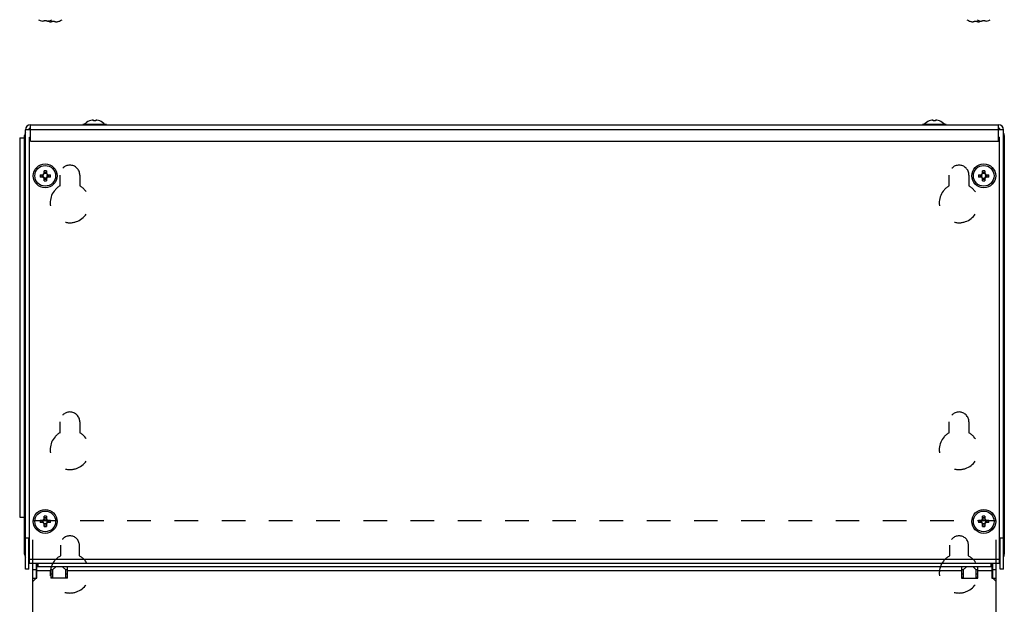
# Model space of a CAD drawing. Header units: millimetres. Extents: x 0 to 2500, y 0 to 2200.
# Tile 54 of 67: x 1343 to 1941, y 1422 to 1778. Entities that reach past the tile are written whole.
import ezdxf

# ---------------------------------------------------------------- set-up
doc = ezdxf.new("R2010")
doc.units = ezdxf.units.MM
doc.header["$LTSCALE"] = 143.407407
doc.linetypes.add('DOT', pattern=[0.2, 0.1, -0.1])
doc.layers.get('0').update_dxf_attribs({"linetype": 'CONTINUOUS'})
for name, color, linetype in [('00_COMPONENTS', 7, 'CONTINUOUS'), ('_2025582', 7, 'CONTINUOUS'), ('_689620', 7, 'CONTINUOUS'), ('_8134', 7, 'CONTINUOUS')]:
    doc.layers.add(name, color=color, linetype=linetype)

msp = doc.modelspace()

# ---------------------------------------------------------------- linework, layer by layer
at = {"color": 7, "linetype": 'DOT'}
for p, q in [((1351.24, 1447.14), (1351.24, 1473.14)), ((1936.24, 1447.14), (1936.24, 1473.14))]:
    msp.add_line(p, q, dxfattribs=at)
at = {"layer": '00_COMPONENTS', "color": 7, "linetype": 'CONTINUOUS'}
for p, q in [((1355.61, 1777.1), (1355.62, 1777.13)), ((1358.03, 1776.64), (1357.31, 1776.64)), ((1358.03, 1776.64), (1358.03, 1777.13)), ((1359.45, 1777.13), (1359.45, 1776.64)), ((1360.16, 1776.64), (1359.45, 1776.64)), ((1360.64, 1776.55), (1360.63, 1776.53)), ((1361.85, 1777.13), (1361.87, 1777.1)), ((1363.03, 1776.15), (1362.4, 1776.15)), ((1363.03, 1776.55), (1363.03, 1776.15)), ((1364.45, 1776.15), (1364.45, 1776.55)), ((1365.07, 1776.15), (1364.45, 1776.15)), ((1366.84, 1776.53), (1366.83, 1776.55)), ((1920.64, 1776.55), (1920.63, 1776.53)), ((1923.03, 1776.15), (1922.4, 1776.15)), ((1923.03, 1776.55), (1923.03, 1776.15)), ((1924.45, 1776.15), (1924.45, 1776.55)), ((1925.07, 1776.15), (1924.45, 1776.15)), ((1925.61, 1777.1), (1925.62, 1777.13)), ((1926.84, 1776.53), (1926.83, 1776.55)), ((1928.03, 1776.64), (1927.31, 1776.64)), ((1928.03, 1776.64), (1928.03, 1777.13)), ((1929.45, 1777.13), (1929.45, 1776.64)), ((1930.16, 1776.64), (1929.45, 1776.64)), ((1931.85, 1777.13), (1931.87, 1777.1)), ((1388.03, 1716.53), (1387.31, 1716.53)), ((1388.03, 1716.04), (1388.03, 1716.53)), ((1389.45, 1716.53), (1389.45, 1716.04)), ((1390.16, 1716.53), (1389.45, 1716.53)), ((1898.03, 1716.53), (1897.31, 1716.53)), ((1898.03, 1716.04), (1898.03, 1716.53)), ((1900.16, 1716.53), (1899.45, 1716.53)), ((1899.45, 1716.53), (1899.45, 1716.04)), ((1346.74, 1443.64), (1346.74, 1710.64)), ((1940.74, 1710.64), (1346.74, 1710.64)), ((1349.74, 1703.64), (1349.74, 1713.64)), ((1349.74, 1713.64), (1937.74, 1713.64)), ((1395.99, 1713.74), (1381.49, 1713.74)), ((1385.62, 1716.04), (1385.61, 1716.07)), ((1391.87, 1716.07), (1391.85, 1716.04)), ((1905.99, 1713.74), (1891.49, 1713.74)), ((1895.62, 1716.04), (1895.61, 1716.07)), ((1901.87, 1716.07), (1901.85, 1716.04)), ((1937.74, 1703.64), (1937.74, 1713.64)), ((1940.74, 1443.64), (1940.74, 1710.64)), ((1343.24, 1705.64), (1343.24, 1475.14)), ((1343.24, 1705.64), (1346.24, 1705.64)), ((1346.24, 1452.64), (1346.24, 1707.14)), ((1346.24, 1707.14), (1346.74, 1707.14)), ((1349.24, 1447.14), (1349.24, 1706.14)), ((1349.24, 1706.14), (1349.74, 1706.14)), ((1937.74, 1706.14), (1938.24, 1706.14)), ((1938.24, 1447.14), (1938.24, 1706.14)), ((1941.24, 1707.14), (1940.74, 1707.14)), ((1941.24, 1707.14), (1941.24, 1452.64)), ((1349.74, 1703.64), (1937.74, 1703.64)), ((1355.62, 1683.35), (1357.31, 1683.35)), ((1357.58, 1681.93), (1355.62, 1681.93)), ((1356.63, 1683.35), (1356.63, 1681.93)), ((1357.4, 1683.35), (1357.58, 1683.35)), ((1358.03, 1683.8), (1358.03, 1685.76)), ((1359.45, 1684.74), (1358.03, 1684.74)), ((1358.03, 1681.3), (1358.03, 1681.48)), ((1358.03, 1679.52), (1358.03, 1681.21)), ((1358.03, 1680.53), (1359.45, 1680.53)), ((1359.45, 1685.76), (1359.45, 1684.06)), ((1359.45, 1683.98), (1359.45, 1683.8)), ((1359.45, 1681.48), (1359.45, 1679.52)), ((1359.9, 1683.35), (1361.85, 1683.35)), ((1360.07, 1681.93), (1359.9, 1681.93)), ((1361.85, 1681.93), (1360.16, 1681.93)), ((1360.84, 1681.93), (1360.84, 1683.35)), ((1925.62, 1683.35), (1927.31, 1683.35)), ((1927.58, 1681.93), (1925.62, 1681.93)), ((1926.63, 1683.35), (1926.63, 1681.93)), ((1927.4, 1683.35), (1927.58, 1683.35)), ((1928.03, 1683.8), (1928.03, 1685.76)), ((1929.45, 1684.74), (1928.03, 1684.74)), ((1928.03, 1681.3), (1928.03, 1681.48)), ((1928.03, 1679.52), (1928.03, 1681.21)), ((1928.03, 1680.53), (1929.45, 1680.53)), ((1929.45, 1685.76), (1929.45, 1684.06)), ((1929.45, 1683.98), (1929.45, 1683.8)), ((1929.45, 1681.48), (1929.45, 1679.52)), ((1929.9, 1683.35), (1931.85, 1683.35)), ((1930.07, 1681.93), (1929.9, 1681.93)), ((1931.85, 1681.93), (1930.16, 1681.93)), ((1930.84, 1681.93), (1930.84, 1683.35)), ((1343.24, 1475.14), (1346.24, 1475.14)), ((1355.62, 1473.35), (1357.31, 1473.35)), ((1357.58, 1471.93), (1355.62, 1471.93)), ((1356.63, 1473.35), (1356.63, 1471.93)), ((1357.4, 1473.35), (1357.58, 1473.35)), ((1358.03, 1473.8), (1358.03, 1475.76)), ((1359.45, 1474.74), (1358.03, 1474.74)), ((1358.03, 1471.3), (1358.03, 1471.48)), ((1358.03, 1469.52), (1358.03, 1471.21)), ((1359.45, 1475.76), (1359.45, 1474.06)), ((1359.45, 1473.98), (1359.45, 1473.8)), ((1359.45, 1471.48), (1359.45, 1469.52)), ((1359.9, 1473.35), (1361.85, 1473.35)), ((1360.07, 1471.93), (1359.9, 1471.93)), ((1361.85, 1471.93), (1360.16, 1471.93)), ((1360.84, 1471.93), (1360.84, 1473.35)), ((1925.62, 1473.35), (1927.31, 1473.35)), ((1927.58, 1471.93), (1925.62, 1471.93)), ((1926.63, 1473.35), (1926.63, 1471.93)), ((1927.4, 1473.35), (1927.58, 1473.35)), ((1928.03, 1473.8), (1928.03, 1475.76)), ((1929.45, 1474.74), (1928.03, 1474.74)), ((1928.03, 1471.3), (1928.03, 1471.48)), ((1928.03, 1469.52), (1928.03, 1471.21)), ((1929.45, 1475.76), (1929.45, 1474.06)), ((1929.45, 1473.98), (1929.45, 1473.8)), ((1929.45, 1471.48), (1929.45, 1469.52)), ((1929.9, 1473.35), (1931.85, 1473.35)), ((1930.07, 1471.93), (1929.9, 1471.93)), ((1931.85, 1471.93), (1930.16, 1471.93)), ((1930.84, 1471.93), (1930.84, 1473.35)), ((1358.03, 1470.53), (1359.45, 1470.53)), ((1928.03, 1470.53), (1929.45, 1470.53)), ((1346.74, 1462.64), (1349.24, 1462.64)), ((1348.74, 1443.64), (1348.74, 1462.64)), ((1938.24, 1462.64), (1940.74, 1462.64)), ((1938.74, 1443.64), (1938.74, 1462.64)), ((1346.24, 1452.64), (1346.74, 1452.64)), ((1348.74, 1449.64), (1938.72, 1449.64)), ((1349.24, 1448.64), (1348.74, 1448.64)), ((1938.74, 1448.64), (1938.24, 1448.64)), ((1940.74, 1452.64), (1941.24, 1452.64)), ((1348.74, 1443.64), (1346.74, 1443.64)), ((1938.24, 1447.14), (1349.24, 1447.14)), ((1351.24, 523.14), (1351.24, 1447.14)), ((1353.24, 1443.14), (1351.24, 1443.14)), ((1353.24, 1447.14), (1353.24, 1438.14)), ((1353.74, 1438.14), (1353.74, 1445.14)), ((1933.74, 1445.14), (1353.74, 1445.14)), ((1362.24, 1442.64), (1353.74, 1442.64)), ((1354.24, 1447.14), (1354.24, 1445.14)), ((1362.24, 1445.14), (1362.24, 1438.14)), ((1363.24, 1443.14), (1362.24, 1443.14)), ((1365.24, 1445.14), (1363.24, 1443.14)), ((1363.24, 1443.14), (1363.24, 1438.14)), ((1371.24, 1443.14), (1369.24, 1445.14)), ((1371.24, 1438.14), (1371.24, 1443.14)), ((1372.24, 1443.14), (1371.24, 1443.14)), ((1372.24, 1438.14), (1372.24, 1445.14)), ((1915.24, 1442.64), (1372.24, 1442.64)), ((1915.24, 1445.14), (1915.24, 1438.14)), ((1916.24, 1443.14), (1915.24, 1443.14)), ((1918.24, 1445.14), (1916.24, 1443.14)), ((1916.24, 1443.14), (1916.24, 1438.14)), ((1924.24, 1443.14), (1922.24, 1445.14)), ((1925.24, 1443.14), (1924.24, 1443.14)), ((1924.24, 1438.14), (1924.24, 1443.14)), ((1925.24, 1438.14), (1925.24, 1445.14)), ((1933.74, 1442.64), (1925.24, 1442.64)), ((1933.24, 1445.14), (1933.24, 1447.14)), ((1933.74, 1445.14), (1933.74, 1438.14)), ((1934.24, 1438.14), (1934.24, 1447.14)), ((1936.24, 1443.14), (1934.24, 1443.14)), ((1936.24, 523.14), (1936.24, 1447.14)), ((1940.74, 1443.64), (1938.74, 1443.64)), ((1353.24, 1438.14), (1351.24, 1436.14)), ((1351.24, 1438.14), (1353.74, 1438.14)), ((1372.24, 1438.14), (1362.24, 1438.14)), ((1915.24, 1438.14), (1925.24, 1438.14)), ((1933.74, 1438.14), (1934.24, 1438.14)), ((1936.24, 1436.14), (1934.24, 1438.14)), ((1934.73, 1438.14), (1936.24, 1438.14))]:
    msp.add_line(p, q, dxfattribs=at)
at = {"layer": '00_COMPONENTS', "color": 7, "linetype": 'DOT'}
for p, q in [((1367.74, 1676.53), (1367.74, 1683.14)), ((1379.74, 1683.14), (1379.74, 1676.53)), ((1907.74, 1676.53), (1907.74, 1683.14)), ((1919.74, 1683.14), (1919.74, 1676.53)), ((1367.74, 1526.53), (1367.74, 1533.14)), ((1379.74, 1533.14), (1379.74, 1526.53)), ((1907.74, 1526.53), (1907.74, 1533.14)), ((1919.74, 1533.14), (1919.74, 1526.53)), ((1351.24, 1473.14), (1936.24, 1473.14)), ((1367.99, 1458.14), (1367.99, 1451.67)), ((1379.49, 1451.67), (1379.49, 1458.14)), ((1907.99, 1458.14), (1907.99, 1451.67)), ((1919.49, 1451.67), (1919.49, 1458.14))]:
    msp.add_line(p, q, dxfattribs=at)
at = {"layer": '00_COMPONENTS', "color": 7, "linetype": 'CONTINUOUS'}
for centre, radius in [((1358.74, 1682.64), 7.25), ((1358.74, 1682.64), 6.3), ((1928.74, 1682.64), 7.25), ((1928.74, 1682.64), 6.3), ((1358.74, 1472.64), 7.25), ((1358.74, 1472.64), 6.3), ((1928.74, 1472.64), 7.25), ((1928.74, 1472.64), 6.3)]:
    msp.add_circle(centre, radius, dxfattribs=at)
for centre, radius, start, end in [((1358.74, 1784.68), 8.2, 240.77506, 247.57157), ((1358.74, 1784.68), 8.17, 247.56229, 259.9607), ((1358.74, 1785.81), 8.71, 265.32347, 274.67653), ((1358.74, 1784.68), 8.17, 280.0393, 292.43771), ((1363.74, 1786.03), 10, 249.66402, 251.91806), ((1363.74, 1786.03), 9.97, 251.93951, 262.29334), ((1358.74, 1784.68), 8.2, 292.42843, 299.22988), ((1363.74, 1787.59), 11.06, 266.31913, 273.68087), ((1363.74, 1786.03), 9.97, 277.70666, 288.06049), ((1363.74, 1786.03), 10, 288.08194, 301.7689), ((1923.74, 1786.03), 10, 238.2311, 251.91806), ((1923.74, 1786.03), 9.97, 251.93951, 262.29334), ((1923.74, 1787.59), 11.06, 266.31913, 273.68087), ((1928.74, 1784.68), 8.2, 240.77506, 247.57157), ((1923.74, 1786.03), 9.97, 277.70666, 288.06049), ((1928.74, 1784.68), 8.17, 247.56229, 259.9607), ((1923.74, 1786.03), 10, 288.08194, 290.33598), ((1928.74, 1785.81), 8.71, 265.32347, 274.67653), ((1928.74, 1784.68), 8.17, 280.0393, 292.43771), ((1928.74, 1784.68), 8.2, 292.42843, 299.22988), ((1388.74, 1708.49), 8.17, 100.0393, 112.43771), ((1388.74, 1708.49), 8.17, 67.56229, 79.9607), ((1898.74, 1708.49), 8.17, 100.0393, 112.43771), ((1898.74, 1708.49), 8.17, 67.56229, 79.9607), ((1349.74, 1710.64), 3, 90, 180), ((1349.74, 1710.64), 1, 90, 173.77065), ((1388.74, 1708.49), 8.2, 112.41856, 140.18999), ((1388.74, 1707.36), 8.71, 85.32347, 94.67653), ((1388.74, 1708.49), 8.2, 39.81001, 67.58144), ((1898.74, 1708.49), 8.2, 112.41856, 140.18999), ((1898.74, 1707.36), 8.71, 85.32347, 94.67653), ((1898.74, 1708.49), 8.2, 39.81001, 67.58144), ((1937.74, 1710.64), 3, 0, 90), ((1937.74, 1710.64), 1, 0, 83.77065), ((1349.24, 1707.14), 3, 146.64448, 180), ((1938.24, 1707.14), 3, 0, 33.35552), ((1379.87, 1682.64), 24.27, 178.32329, 181.67671), ((1358.74, 1682.64), 1.59, 116.49927, 153.50073), ((1358.74, 1682.64), 1.59, 206.49927, 243.50073), ((1358.74, 1682.64), 1.36, 148.49903, 211.50097), ((1358.74, 1682.64), 1.28, 210, 270), ((1358.74, 1661.5), 24.27, 88.32329, 91.67671), ((1358.74, 1682.64), 1.36, 58.49903, 121.50097), ((1358.74, 1682.64), 1.36, 238.49903, 301.50097), ((1358.74, 1682.64), 1.28, 300, 360), ((1358.74, 1682.64), 1.59, 26.49927, 63.50073), ((1358.74, 1682.64), 1.59, 296.49927, 333.50073), ((1358.74, 1682.64), 1.36, 328.49903, 31.50097), ((1337.6, 1682.64), 24.27, 358.32329, 1.67671), ((1949.87, 1682.64), 24.27, 178.32329, 181.67671), ((1928.74, 1682.64), 1.59, 116.49927, 153.50073), ((1928.74, 1682.64), 1.59, 206.49927, 243.50073), ((1928.74, 1682.64), 1.36, 148.49903, 211.50097), ((1928.74, 1661.5), 24.27, 88.32329, 91.67671), ((1928.74, 1682.64), 1.36, 58.49903, 121.50097), ((1928.74, 1682.64), 1.36, 238.49903, 301.50097), ((1928.74, 1682.64), 1.28, 300, 360), ((1928.74, 1682.64), 1.59, 26.49927, 63.50073), ((1928.74, 1682.64), 1.59, 296.49927, 333.50073), ((1928.74, 1682.64), 1.36, 328.49903, 31.50097), ((1907.6, 1682.64), 24.27, 358.32329, 1.67671), ((1358.74, 1703.78), 24.27, 268.32329, 271.67671), ((1928.74, 1703.78), 24.27, 268.32329, 271.67671), ((1379.87, 1472.64), 24.27, 178.32329, 181.67671), ((1358.74, 1472.64), 1.59, 116.49927, 153.50073), ((1358.74, 1472.64), 1.59, 206.49927, 243.50073), ((1358.74, 1472.64), 1.36, 148.49903, 211.50097), ((1358.74, 1472.64), 1.28, 90, 150), ((1358.74, 1451.5), 24.27, 88.32329, 91.67671), ((1358.74, 1472.64), 1.36, 58.49903, 121.50097), ((1358.74, 1472.64), 1.36, 238.49903, 301.50097), ((1358.74, 1472.64), 1.28, 300, 60), ((1358.74, 1472.64), 1.59, 26.49927, 63.50073), ((1358.74, 1472.64), 1.59, 296.49927, 333.50073), ((1358.74, 1472.64), 1.36, 328.49903, 31.50097), ((1337.6, 1472.64), 24.27, 358.32329, 1.67671), ((1949.87, 1472.64), 24.27, 178.32329, 181.67671), ((1928.74, 1472.64), 1.59, 116.49927, 153.50073), ((1928.74, 1472.64), 1.59, 206.49927, 243.50073), ((1928.74, 1472.64), 1.36, 148.49903, 211.50097), ((1928.74, 1472.64), 1.28, 90, 150), ((1928.74, 1451.5), 24.27, 88.32329, 91.67671), ((1928.74, 1472.64), 1.36, 58.49903, 121.50097), ((1928.74, 1472.64), 1.36, 238.49903, 301.50097), ((1928.74, 1472.64), 1.28, 300, 360), ((1928.74, 1472.64), 1.59, 26.49927, 63.50073), ((1928.74, 1472.64), 1.59, 296.49927, 333.50073), ((1928.74, 1472.64), 1.36, 328.49903, 31.50097), ((1907.6, 1472.64), 24.27, 358.32329, 1.67671), ((1358.74, 1493.78), 24.27, 268.32329, 271.67671), ((1928.74, 1493.78), 24.27, 268.32329, 271.67671), ((1349.24, 1452.64), 3, 180, 213.35709), ((1938.24, 1452.64), 3, 326.64291, 360)]:
    msp.add_arc(centre, radius, start, end, dxfattribs=at)
at = {"layer": '00_COMPONENTS', "color": 7, "linetype": 'DOT'}
for centre, radius, start, end in [((1373.74, 1683.14), 6, 0, 180), ((1913.74, 1683.14), 6, 0, 180), ((1373.74, 1666.14), 12, 120, 60), ((1913.74, 1666.14), 12, 120, 60), ((1373.74, 1533.14), 6, 0, 180), ((1913.74, 1533.14), 6, 0, 180), ((1373.74, 1516.14), 12, 120, 60), ((1913.74, 1516.14), 12, 120, 60), ((1373.74, 1458.14), 5.75, 0, 180), ((1913.74, 1458.14), 5.75, 0, 180), ((1373.74, 1441.14), 12, 118.63099, 61.36901), ((1913.74, 1441.14), 12, 118.63099, 61.36901)]:
    msp.add_arc(centre, radius, start, end, dxfattribs=at)
at = {"layer": '_2025582', "color": 7, "linetype": 'CONTINUOUS'}
for p, q in [((1363.24, 1440.64), (1362.24, 1440.64)), ((1363.24, 1438.64), (1362.24, 1438.64)), ((1372.24, 1440.64), (1371.24, 1440.64)), ((1372.24, 1438.64), (1371.24, 1438.64)), ((1916.24, 1440.64), (1915.24, 1440.64)), ((1916.24, 1438.64), (1915.24, 1438.64)), ((1925.24, 1440.64), (1924.24, 1440.64)), ((1925.24, 1438.64), (1924.24, 1438.64))]:
    msp.add_line(p, q, dxfattribs=at)
at = {"layer": '_689620', "color": 7, "linetype": 'CONTINUOUS'}
msp.add_line((1353.74, 1447.14), (1353.74, 1445.14), dxfattribs=at)
at = {"layer": '_8134', "color": 7, "linetype": 'CONTINUOUS'}
msp.add_line((1933.74, 1445.14), (1933.74, 1447.14), dxfattribs=at)

doc.saveas('drawing.dxf')
